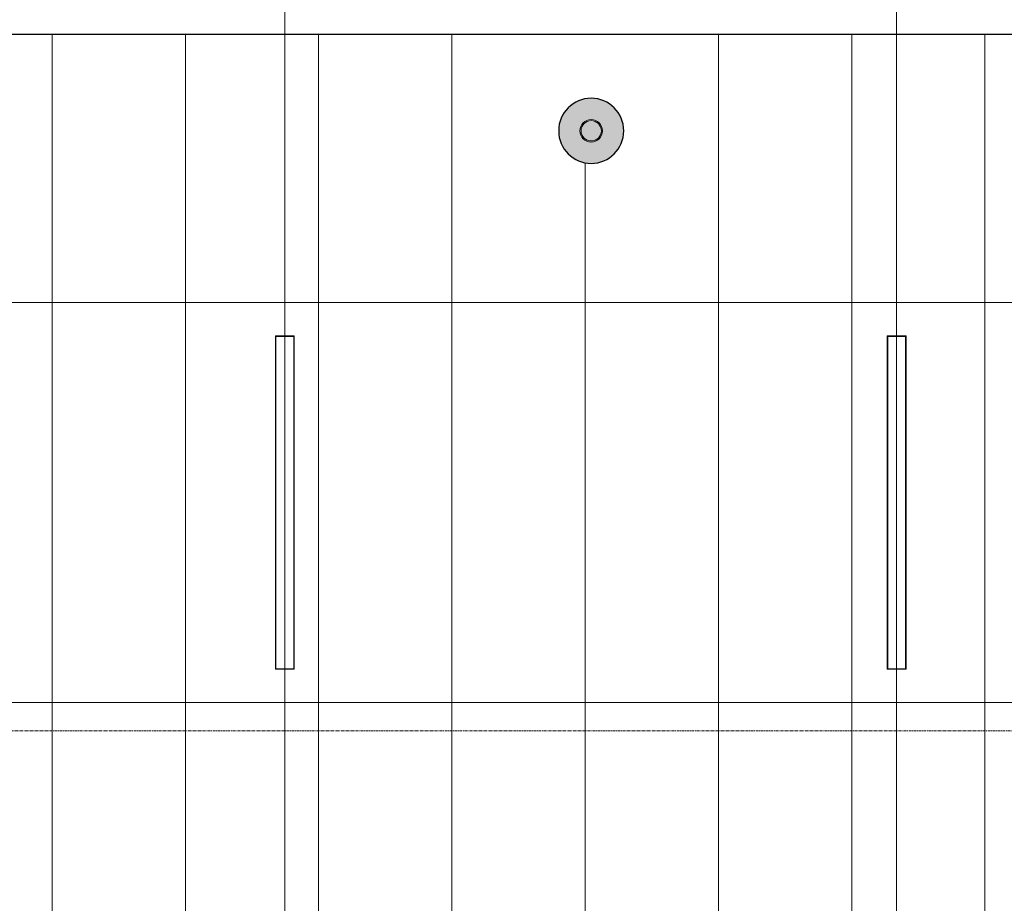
# Model space of a CAD drawing. Header units: millimetres. Extents: x 3625 to 171676, y -65096 to 217166.
# Tile 190 of 256: x 56753 to 61186, y 13052 to 17028. Entities that reach past the tile are written whole.
import ezdxf

# ---------------------------------------------------------------- set-up
doc = ezdxf.new("R2010")
doc.units = ezdxf.units.MM
doc.linetypes.add('gestippeld-fijn', pattern=[3, 1.5, -1.5])
doc.linetypes.add('stramien', pattern=[22.225, 12.7, -3.175, 3.175, -3.175])
for name, color, linetype, lineweight in [('A-DETL', 5, 'Continuous', 13), ('A-GENM', 6, 'Continuous', 18), ('A-ROOF', 4, 'Continuous', 18), ('S-COLS', 6, 'Continuous', 18), ('S-GRID', 1, 'Continuous', 18)]:
    doc.layers.add(name, color=color, linetype=linetype, lineweight=lineweight)
doc.layers.add('ATN Houtenlatten plafond moduul 600x1200 mm', color=20, linetype='Continuous')

# ---------------------------------------------------------------- blocks, each defined once
blk = doc.blocks.new('28_ABT-C_staal_hout kolom RV - gelam_ houten kolom $150-300-150 kwal GL32H-2892874-Plotview plafond eerste Verdieping - 1 op 100')
at = {"layer": 'S-COLS', "lineweight": 5}
h = blk.add_hatch(color=256, dxfattribs=at)
h.paths.add_polyline_path([(0, -146.5), (39.3, -141), (73.3, -126.9), (103.6, -103.6), (126.9, -73.3), (141.5, -37.9), (146.1, 3.3), (141.5, 37.9), (126.9, 73.3), (103.6, 103.6), (73.3, 126.9), (37.9, 141.5), (0, 146.5), (-37.9, 141.5), (-73.3, 126.9), (-103.6, 103.6), (-126.9, 73.3), (-141.5, 37.9), (-146.5, 0), (-141.5, -37.9), (-126.9, -73.3), (-103.6, -103.6), (-73.3, -126.9), (-37.9, -141.5)], flags=0)
h.paths.add_polyline_path([(0, -50.8), (-13.1, -49.1), (-25.4, -44), (-35.9, -35.9), (-45, -22.9), (-49.2, -11.9), (-50.4, 3.3), (-49.1, 13.1), (-44, 25.4), (-32.4, 38.6), (-22.9, 45), (-11.9, 49.2), (0, 50.8), (13.1, 49.1), (25.4, 44), (38.6, 32.4), (45, 22.9), (49.1, 13.1), (50.8, 0), (49.1, -13.1), (44, -25.4), (32.4, -38.6), (22.9, -45), (11.9, -49.2)], flags=0)
h.paths.add_polyline_path([(0, -45.8), (12.4, -44), (24.4, -38.5), (32.4, -32.4), (39.7, -22.9), (44.2, -11.9), (45.4, 3.3), (44, 12.4), (37.7, 25.4), (32.4, 32.4), (22.9, 39.7), (11.9, 44.2), (0, 45.8), (-13.1, 43.7), (-25.4, 37.7), (-32.4, 32.4), (-39.7, 22.9), (-44.2, 11.9), (-45.8, 0), (-43.7, -13.1), (-39.7, -22.9), (-32.4, -32.4), (-22.9, -39.7), (-11.9, -44.2)], flags=0)
at = {"layer": 'S-COLS', "color": 250, "lineweight": 25}
for start, end in [(0, 180), (180, 0)]:
    blk.add_arc((0, 0), 146.5, start, end, dxfattribs=at)
at = {"layer": 'S-COLS', "color": 170, "lineweight": 5}
for radius, start, end in [(50.8, 0, 180), (45.8, 0, 180), (50.8, 180, 0), (45.8, 180, 0)]:
    blk.add_arc((0, 0), radius, start, end, dxfattribs=at)
blk = doc.blocks.new('10844_ABT model nieuw_export 08-11-2012_rvt-1-Plotview plafond eerste Verdieping - 1 op 100')
at = {"color": 170, "lineweight": 5}
blk.add_blockref('28_ABT-C_staal_hout kolom RV - gelam_ houten kolom $150-300-150 kwal GL32H-2892874-Plotview plafond eerste Verdieping - 1 op 100', (12770.8, 16528.2), dxfattribs=at)
blk = doc.blocks.new('27_KU_metalen dakbedekking binnenzijde publiekshal noord1 - 27_KU_metalen dakbedekking binnenzijde publiekshal noord-3102144-Plotview plafond eerste Verdieping - 1 op 100')
at = {"layer": 'A-ROOF'}
blk.add_line((10049, 16962.2), (35150.6, 16962.2), dxfattribs=at)
blk = doc.blocks.new('63_KA_Etaloid armatuur - 1500 mm-14435909-Plotview plafond eerste Verdieping - 1 op 100')
at = {"layer": 'A-GENM'}
for p, q in [((-750, 42.5), (-750, -42.5)), ((750, 42.5), (-750, 42.5)), ((-747.5, 40), (-747.5, -40)), ((747.5, 40), (-747.5, 40)), ((747.5, -40), (747.5, 40)), ((750, -42.5), (750, 42.5)), ((-750, -42.5), (750, -42.5)), ((-747.5, -40), (747.5, -40))]:
    blk.add_line(p, q, dxfattribs=at)
blk = doc.blocks.new('A$C49543151')
at = {"layer": 'A-DETL', "linetype": 'gestippeld-fijn'}
for p, q in [((-23759, -15524.3), (-23759, 1175.7)), ((-21004.8, -15524.3), (-21004.8, 1175.7))]:
    blk.add_line(p, q, dxfattribs=at)
at = {"layer": 'A-DETL'}
for p, q in [((-24807, 0), (-24807, -10807.7)), ((-24207, 0), (-24207, -10840.3)), ((-23607, 0), (-23607, -10873)), ((-23007, 0), (-23007, -10905.6)), ((-21807, 0), (-21807, -10970.9)), ((-21207, 0), (-21207, -11003.6)), ((-20607, 0), (-20607, -11036.2)), ((-22407, -583), (-22407, -10509.9)), ((-4, -1207), (-28713.4, -1207)), ((-4, -3007), (-28032.2, -3007))]:
    blk.add_line(p, q, dxfattribs=at)
at = {"layer": 'A-GENM'}
for p, rotation in [((-23759, -2107), 90.00000000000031), ((-21004.8, -2107), 90.0000000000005)]:
    blk.add_blockref('63_KA_Etaloid armatuur - 1500 mm-14435909-Plotview plafond eerste Verdieping - 1 op 100', p, dxfattribs=dict(at, rotation=rotation))

msp = doc.modelspace()

# ---------------------------------------------------------------- linework, layer by layer
at = {"layer": 'ATN Houtenlatten plafond moduul 600x1200 mm', "color": 7}
msp.add_lwpolyline([(52935.6, 16918.2), (53462.2, 6171.3), (81957.6, 4620.7), (81957.6, 4981.5), (81706, 4981.5), (81706, 16962.2), (56604.5, 16962.2), (56604.5, 16948.2), (56574.5, 16948.2), (56574.5, 16918.2)], close=True, dxfattribs=at)
at = {"layer": 'S-GRID', "linetype": 'stramien'}
msp.add_line((45331.5, 13828.2), (111342, 13828.2), dxfattribs=at)

# ---------------------------------------------------------------- block references
at = {"color": 250, "lineweight": 5}
msp.add_blockref('10844_ABT model nieuw_export 08-11-2012_rvt-1-Plotview plafond eerste Verdieping - 1 op 100', (46555.4, 0), dxfattribs=at)
msp.add_blockref('A$C49543151', (81706, 16962.2))
at = {"layer": 'A-ROOF'}
msp.add_blockref('27_KU_metalen dakbedekking binnenzijde publiekshal noord1 - 27_KU_metalen dakbedekking binnenzijde publiekshal noord-3102144-Plotview plafond eerste Verdieping - 1 op 100', (46555.4, 0), dxfattribs=at)

doc.saveas('drawing.dxf')
